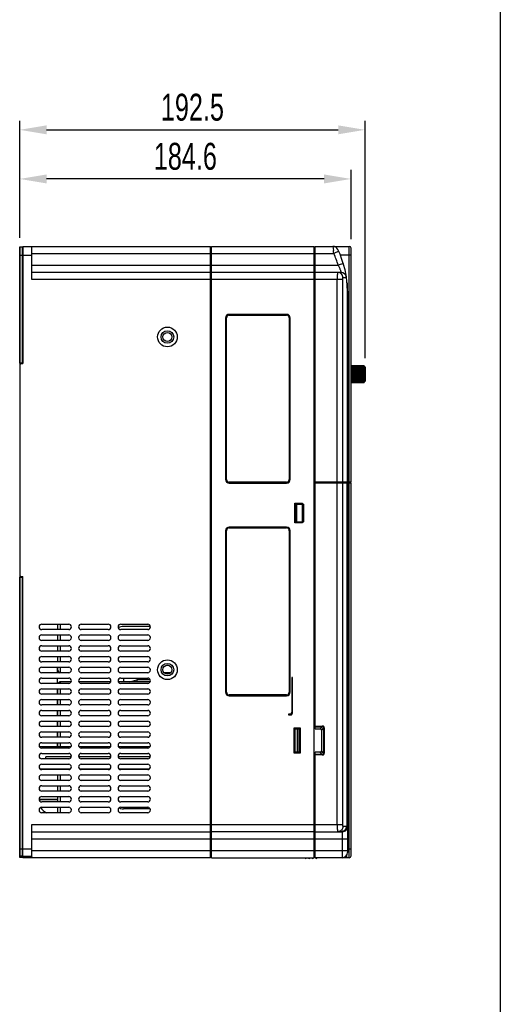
# Model space of a CAD drawing. Header units: millimetres. Extents: x 802 to 9345, y -804 to 1180.
# Tile 131 of 189: x 4737 to 5005, y -255 to 293. Entities that reach past the tile are written whole.
import ezdxf

# ---------------------------------------------------------------- set-up
doc = ezdxf.new("R2010")
doc.units = ezdxf.units.MM
doc.header["$LTSCALE"] = 30.734
doc.header["$PDMODE"] = 3
doc.header["$PDSIZE"] = 0.3
doc.layers.get('0').update_dxf_attribs({"linetype": 'CONTINUOUS'})
doc.layers.get('Defpoints').update_dxf_attribs({"linetype": 'CONTINUOUS'})
doc.layers.add('dimension', color=3, linetype='CONTINUOUS')
doc.styles.get("Standard").update_dxf_attribs({"font": 'txt', "width": 0.7})
doc.dimstyles.get("Standard").update_dxf_attribs({"dimtxt": 10, "dimasz": 10, "dimexe": 10, "dimexo": 3, "dimgap": 3, "dimtad": 1, "dimdec": 1, "dimdsep": 46, "dimtxsty": 'Standard', "dimcen": 10, "dimclrd": 2, "dimclre": 2, "dimclrt": 2, "dimadec": 0, "dimazin": 0, "dimtp": 0.01, "dimtm": 0.01, "dimtfac": 1, "dimtofl": 0, "dimtmove": 0, "dimatfit": 3, "dimfxl": 1, "dimtolj": 1, "dimarcsym": 0})

# ---------------------------------------------------------------- blocks, each defined once
blk = doc.blocks.new('*D4616')
at = {"layer": 'Defpoints', "color": 0, "transparency": 16777216}
for p in [(4736.82, 204.3), (4736.82, 166.55), (4921.42, 165.75)]:
    blk.add_point(p, dxfattribs=at)
at = {"layer": 'dimension', "lineweight": -2, "transparency": 16777216}
for p, q in [((4736.82, 171.55), (4736.82, 209.3)), ((4921.42, 170.75), (4921.42, 209.3)), ((4906.42, 204.3), (4751.82, 204.3))]:
    blk.add_line(p, q, dxfattribs=at)
at = {"layer": 'dimension', "transparency": 16777216}
for points in [[(4751.82, 206.8), (4751.82, 201.8), (4736.82, 204.3)], [(4906.42, 206.8), (4906.42, 201.8), (4921.42, 204.3)]]:
    blk.add_solid(points, dxfattribs=at)
at = {"layer": 'dimension', "transparency": 16777216, "insert": (4829.12, 216.8), "char_height": 15, "attachment_point": 5}
blk.add_mtext('\\A1;184.6', dxfattribs=at)
blk = doc.blocks.new('*D4717')
at = {"layer": 'Defpoints', "color": 0, "transparency": 16777216}
for p in [(4929.27, 231.65), (4736.82, 166.55), (4929.27, 99.53)]:
    blk.add_point(p, dxfattribs=at)
at = {"layer": 'dimension', "lineweight": -2, "transparency": 16777216}
for p, q in [((4736.82, 171.55), (4736.82, 236.65)), ((4929.27, 104.53), (4929.27, 236.65)), ((4751.82, 231.65), (4914.27, 231.65))]:
    blk.add_line(p, q, dxfattribs=at)
at = {"layer": 'dimension', "transparency": 16777216}
for points in [[(4751.82, 234.15), (4751.82, 229.15), (4736.82, 231.65)], [(4914.27, 234.15), (4914.27, 229.15), (4929.27, 231.65)]]:
    blk.add_solid(points, dxfattribs=at)
at = {"layer": 'dimension', "transparency": 16777216, "insert": (4833.04, 244.15), "char_height": 15, "attachment_point": 5}
blk.add_mtext('\\A1;192.5', dxfattribs=at)

msp = doc.modelspace()

# ---------------------------------------------------------------- linework, layer by layer
msp.add_line((5004.56, 608.87), (5004.56, -804))
at = {"linetype": 'Continuous'}
for p, q in [((4736.82, 101.85), (4736.82, 166.55)), ((4736.82, 166.55), (4738.32, 166.55)), ((4737.12, 101.65), (4737.12, 166.55)), ((4737.12, 166.55), (4738.62, 166.55)), ((4738.32, 101.85), (4738.32, 166.55)), ((4738.62, 166.75), (4738.62, 101.45)), ((4738.62, 166.75), (4843.12, 166.75)), ((4743.62, 148.25), (4743.62, 166.75)), ((4843.12, -173.85), (4843.12, 166.75)), ((4843.12, 166.25), (4843.62, 166.25)), ((4843.62, -173.85), (4843.62, 166.75)), ((4843.62, 166.75), (4900.92, 166.75)), ((4900.92, -173.85), (4900.92, 166.75)), ((4900.92, 165.4), (4901.42, 165.4)), ((4901.42, -102.05), (4901.42, 166.75)), ((4901.42, 166.75), (4920.42, 166.75)), ((4911.33, 166.75), (4911.62, 164.35)), ((4920.42, -173.85), (4920.42, 166.75)), ((4921.42, 35.55), (4921.42, 165.75)), ((4736.82, 161.75), (4738.32, 161.75)), ((4737.12, 161.75), (4743.62, 161.75)), ((4743.62, 162.75), (4911.8, 162.75)), ((4914.53, 164.01), (4911.8, 162.75)), ((4921.42, 161.75), (4915.51, 161.75)), ((4743.62, 156.25), (4914.27, 156.25)), ((4917.14, 157.12), (4914.27, 156.25)), ((4843.12, 152.25), (4743.62, 152.25)), ((4916.56, 148.25), (4743.62, 148.25)), ((4843.12, 151.75), (4843.62, 151.75)), ((4900.92, 152.25), (4843.62, 152.25)), ((4900.92, 150.9), (4901.42, 150.9)), ((4915.85, 152.25), (4901.42, 152.25)), ((4913.68, -155.35), (4913.68, 148.25)), ((4916.56, 148.25), (4916.56, 35.55)), ((4918.81, 149.25), (4916.86, 149.25)), ((4919.2, 146.49), (4919.2, 35.55)), ((4919.42, 141.75), (4919.42, 35.55)), ((4851.52, 126.85), (4851.52, 36.85)), ((4851.72, 36.85), (4851.72, 126.85)), ((4851.72, 126.85), (4852.02, 126.85)), ((4852.02, 36.85), (4852.02, 126.85)), ((4853.02, 128.65), (4853.02, 128.58)), ((4853.02, 128.65), (4886.02, 128.65)), ((4885.52, 128.85), (4853.52, 128.85)), ((4853.52, 128.65), (4853.52, 128.35)), ((4853.52, 128.35), (4885.52, 128.35)), ((4885.52, 128.65), (4885.52, 128.35)), ((4886.02, 128.58), (4886.02, 128.65)), ((4887.02, 126.85), (4887.02, 36.85)), ((4887.32, 126.85), (4887.02, 126.85)), ((4887.32, 126.85), (4887.32, 36.85)), ((4887.52, 36.85), (4887.52, 126.85)), ((4736.82, 101.65), (4736.82, 101.85)), ((4736.82, 101.85), (4738.32, 101.85)), ((4736.82, 101.65), (4738.62, 101.65)), ((4737.12, 101.85), (4738.62, 101.85)), ((4737.12, 101.65), (4738.62, 101.65)), ((4737.12, -17.15), (4737.12, 101.45)), ((4737.12, 101.45), (4738.62, 101.45)), ((4738.32, 101.45), (4738.32, 101.85)), ((4928.47, 100.27), (4921.42, 100.33)), ((4921.42, 100.31), (4928.47, 100.25)), ((4928.47, 100.2), (4921.42, 100.26)), ((4921.42, 100.16), (4928.47, 100.1)), ((4928.47, 99.99), (4921.42, 100.05)), ((4921.42, 99.87), (4928.47, 99.82)), ((4928.47, 99.65), (4921.42, 99.71)), ((4921.42, 99.45), (4928.47, 99.4)), ((4928.47, 99.19), (4921.42, 99.24)), ((4928.77, 98.9), (4921.42, 98.95)), ((4921.42, 98.92), (4928.47, 98.88)), ((4928.47, 100.2), (4928.47, 100.25)), ((4928.47, 99.99), (4928.47, 100.1)), ((4928.47, 99.65), (4928.47, 99.82)), ((4928.47, 99.19), (4928.47, 99.4)), ((4928.47, 98.61), (4928.47, 98.88)), ((4928.77, 99.33), (4928.69, 99.33)), ((4928.77, 99.65), (4928.74, 99.65)), ((4928.77, 99.97), (4928.77, 99.98)), ((4928.77, 99.91), (4928.77, 99.97)), ((4928.77, 91.35), (4928.77, 99.9)), ((4928.77, 99.83), (4928.97, 99.83)), ((4928.97, 99.83), (4928.97, 91.33)), ((4929.27, 99.53), (4929.27, 91.63)), ((4928.47, 98.61), (4921.42, 98.66)), ((4928.77, 98.36), (4921.42, 98.41)), ((4921.42, 98.28), (4928.47, 98.25)), ((4928.47, 97.95), (4921.42, 97.98)), ((4928.77, 97.74), (4921.42, 97.78)), ((4921.42, 97.56), (4928.47, 97.54)), ((4928.47, 97.21), (4921.42, 97.23)), ((4928.77, 97.06), (4921.42, 97.09)), ((4921.42, 96.78), (4928.47, 96.77)), ((4928.47, 96.42), (4921.42, 96.44)), ((4928.77, 96.33), (4921.42, 96.35)), ((4921.42, 95.97), (4928.77, 95.97)), ((4928.47, 95.61), (4921.42, 95.61)), ((4928.77, 95.58), (4921.42, 95.58)), ((4928.77, 95.21), (4921.42, 95.2)), ((4921.42, 95.14), (4928.47, 95.15)), ((4928.47, 94.79), (4921.42, 94.79)), ((4928.77, 94.47), (4921.42, 94.45)), ((4921.42, 94.33), (4928.47, 94.35)), ((4928.47, 94), (4921.42, 93.99)), ((4928.77, 93.76), (4921.42, 93.73)), ((4921.42, 93.55), (4928.47, 93.58)), ((4928.47, 93.26), (4921.42, 93.24)), ((4928.47, 97.95), (4928.47, 98.25)), ((4928.47, 97.21), (4928.47, 97.54)), ((4928.47, 96.42), (4928.47, 96.77)), ((4928.47, 95.61), (4928.47, 95.97)), ((4928.47, 94.79), (4928.47, 95.15)), ((4928.47, 94), (4928.47, 94.35)), ((4928.47, 93.26), (4928.47, 93.58)), ((4928.77, 93.1), (4921.42, 93.06)), ((4921.42, 92.84), (4928.47, 92.88)), ((4928.47, 92.59), (4921.42, 92.56)), ((4928.77, 92.53), (4921.42, 92.48)), ((4921.42, 92.21), (4928.47, 92.25)), ((4928.47, 92.01), (4921.42, 91.97)), ((4921.42, 91.68), (4928.47, 91.73)), ((4928.47, 91.54), (4921.42, 91.49)), ((4921.42, 91.27), (4928.47, 91.33)), ((4928.47, 91.19), (4921.42, 91.14)), ((4921.42, 90.99), (4928.47, 91.05)), ((4928.47, 90.98), (4921.42, 90.92)), ((4921.42, 90.85), (4928.47, 90.92)), ((4928.47, 90.9), (4921.42, 90.84)), ((4928.47, 92.59), (4928.47, 92.88)), ((4928.47, 92.01), (4928.47, 92.25)), ((4928.47, 91.54), (4928.47, 91.73)), ((4928.47, 91.19), (4928.47, 91.33)), ((4928.47, 90.98), (4928.47, 91.05)), ((4928.47, 90.9), (4928.47, 90.92)), ((4928.77, 92.04), (4928.61, 92.04)), ((4928.77, 91.66), (4928.72, 91.66)), ((4928.77, 91.4), (4928.76, 91.4)), ((4928.77, 91.22), (4928.77, 91.33)), ((4928.77, 91.33), (4928.97, 91.33)), ((4851.72, 36.85), (4852.02, 36.85)), ((4853.52, 35.05), (4853.52, 35.35)), ((4885.52, 35.35), (4853.52, 35.35)), ((4885.52, 35.05), (4853.52, 35.05)), ((4853.52, 34.85), (4885.52, 34.85)), ((4885.52, 35.05), (4885.52, 35.35)), ((4887.32, 36.85), (4887.02, 36.85)), ((4900.92, 35.05), (4921.42, 35.05)), ((4901.42, 35.55), (4921.42, 35.55)), ((4916.08, 35.05), (4916.08, 35.55)), ((4916.56, 35.05), (4916.56, -155.35)), ((4918.73, 35.05), (4918.73, 35.55)), ((4918.92, 35.05), (4918.92, 35.55)), ((4919.2, -156.47), (4919.2, 35.05)), ((4919.42, 35.05), (4919.42, -170.85)), ((4920.92, 35.05), (4920.92, 35.55)), ((4921.42, -172.85), (4921.42, 35.05)), ((4890.12, 23.7), (4894.42, 23.7)), ((4890.12, 12.7), (4890.12, 23.7)), ((4890.42, 23.2), (4894.92, 23.2)), ((4890.42, 13.2), (4890.42, 23.2)), ((4891.15, 13.2), (4891.15, 23.2)), ((4894.1, 23.2), (4894.1, 13.2)), ((4894.42, 23.7), (4894.42, 23.2)), ((4894.92, 23.2), (4894.92, 13.2)), ((4890.42, 21.67), (4890.12, 21.67)), ((4890.12, 17.05), (4890.42, 17.05)), ((4890.42, 15.85), (4890.12, 15.85)), ((4894.42, 12.7), (4890.12, 12.7)), ((4890.42, 13.2), (4894.92, 13.2)), ((4894.42, 13.2), (4894.42, 12.7)), ((4851.52, 8.35), (4851.52, -81.65)), ((4851.72, 8.35), (4852.02, 8.35)), ((4851.72, -81.65), (4851.72, 8.35)), ((4852.02, -81.65), (4852.02, 8.35)), ((4853.02, 10.15), (4886.02, 10.15)), ((4853.02, 10.15), (4853.02, 10.08)), ((4885.52, 10.35), (4853.52, 10.35)), ((4853.52, 10.15), (4853.52, 9.85)), ((4853.52, 9.85), (4885.52, 9.85)), ((4885.52, 10.15), (4885.52, 9.85)), ((4886.02, 10.08), (4886.02, 10.15)), ((4887.32, 8.35), (4887.02, 8.35)), ((4887.02, 8.35), (4887.02, -81.65)), ((4887.32, 8.35), (4887.32, -81.65)), ((4887.52, -81.65), (4887.52, 8.35)), ((4736.82, -17.35), (4736.82, -17.55)), ((4736.82, -17.35), (4738.62, -17.35)), ((4736.82, -173.02), (4736.82, -17.55)), ((4736.82, -17.55), (4738.32, -17.55)), ((4737.12, -17.15), (4738.62, -17.15)), ((4737.12, -173.02), (4737.12, -17.35)), ((4737.12, -17.35), (4738.62, -17.35)), ((4737.12, -17.55), (4738.62, -17.55)), ((4738.32, -17.15), (4738.32, -17.55)), ((4738.32, -173.02), (4738.32, -17.55)), ((4738.62, -173.22), (4738.62, -17.15)), ((4749.12, -43.75), (4764.12, -43.75)), ((4758.12, -46.75), (4758.12, -43.75)), ((4759.62, -46.75), (4759.62, -43.75)), ((4771.12, -43.75), (4786.12, -43.75)), ((4793.12, -43.75), (4808.12, -43.75)), ((4764.12, -46.75), (4749.12, -46.75)), ((4786.12, -46.75), (4771.12, -46.75)), ((4808.12, -46.75), (4793.12, -46.75)), ((4809.56, -44.96), (4794.62, -44.96)), ((4749.12, -49.75), (4764.12, -49.75)), ((4764.12, -52.75), (4749.12, -52.75)), ((4758.12, -52.75), (4758.12, -49.75)), ((4759.62, -52.75), (4759.62, -49.75)), ((4771.12, -49.75), (4786.12, -49.75)), ((4786.12, -52.75), (4771.12, -52.75)), ((4793.12, -49.75), (4808.12, -49.75)), ((4808.12, -52.75), (4793.12, -52.75)), ((4749.12, -55.75), (4764.12, -55.75)), ((4764.12, -58.75), (4749.12, -58.75)), ((4758.12, -58.75), (4758.12, -55.75)), ((4759.62, -58.75), (4759.62, -55.75)), ((4771.12, -55.75), (4786.12, -55.75)), ((4786.12, -58.75), (4771.12, -58.75)), ((4793.12, -55.75), (4808.12, -55.75)), ((4808.12, -58.75), (4793.12, -58.75)), ((4749.12, -61.75), (4764.12, -61.75)), ((4764.12, -64.75), (4749.12, -64.75)), ((4758.12, -64.75), (4758.12, -61.75)), ((4759.62, -64.75), (4759.62, -61.75)), ((4771.12, -61.75), (4786.12, -61.75)), ((4786.12, -64.75), (4771.12, -64.75)), ((4793.12, -61.75), (4808.12, -61.75)), ((4808.12, -64.75), (4793.12, -64.75)), ((4749.12, -67.75), (4764.12, -67.75)), ((4764.12, -70.75), (4749.12, -70.75)), ((4757.82, -70.75), (4757.82, -67.75)), ((4758.12, -69.29), (4758.12, -67.75)), ((4759.62, -70.75), (4759.62, -67.75)), ((4771.12, -67.75), (4786.12, -67.75)), ((4786.12, -70.75), (4771.12, -70.75)), ((4793.12, -67.75), (4808.12, -67.75)), ((4808.12, -70.75), (4793.12, -70.75)), ((4820.91, -70.79), (4817.32, -70.79)), ((4817.59, -71.05), (4820.65, -71.05)), ((4819.68, -66.7), (4818.55, -66.7)), ((4749.12, -73.75), (4764.12, -73.75)), ((4764.12, -76.75), (4749.12, -76.75)), ((4757.82, -76.75), (4757.82, -73.75)), ((4759.62, -76.75), (4759.62, -75.79)), ((4765.51, -75.79), (4759.62, -75.79)), ((4787.51, -75.79), (4769.72, -75.79)), ((4771.12, -73.75), (4786.12, -73.75)), ((4786.12, -76.75), (4771.12, -76.75)), ((4809.51, -75.79), (4791.72, -75.79)), ((4793.12, -73.75), (4808.12, -73.75)), ((4808.12, -76.75), (4793.12, -76.75)), ((4794.62, -73.75), (4794.62, -75.79)), ((4798.12, -75.79), (4802.12, -74.79)), ((4809.52, -74.79), (4802.12, -74.79)), ((4802.12, -74.79), (4802.12, -75.79)), ((4888.72, -73.39), (4888.35, -73.39)), ((4888.35, -73.39), (4888.35, -92.81)), ((4888.72, -93.31), (4888.72, -73.39)), ((4749.12, -79.75), (4764.12, -79.75)), ((4757.82, -82.75), (4757.82, -79.75)), ((4758.12, -82.75), (4758.12, -79.75)), ((4759.62, -82.75), (4759.62, -79.75)), ((4771.12, -79.75), (4786.12, -79.75)), ((4793.12, -79.75), (4808.12, -79.75)), ((4851.72, -81.65), (4852.02, -81.65)), ((4887.32, -81.65), (4887.02, -81.65)), ((4764.12, -82.75), (4749.12, -82.75)), ((4749.12, -85.75), (4764.12, -85.75)), ((4757.82, -88.75), (4757.82, -85.75)), ((4758.12, -88.75), (4758.12, -85.75)), ((4759.62, -88.75), (4759.62, -85.75)), ((4786.12, -82.75), (4771.12, -82.75)), ((4771.12, -85.75), (4786.12, -85.75)), ((4808.12, -82.75), (4793.12, -82.75)), ((4793.12, -85.75), (4808.12, -85.75)), ((4885.52, -83.15), (4853.52, -83.15)), ((4853.52, -83.45), (4853.52, -83.15)), ((4885.52, -83.45), (4853.52, -83.45)), ((4853.52, -83.65), (4885.52, -83.65)), ((4885.52, -83.45), (4885.52, -83.15)), ((4764.12, -88.75), (4749.12, -88.75)), ((4749.12, -91.75), (4764.12, -91.75)), ((4757.82, -94.75), (4757.82, -91.75)), ((4758.12, -94.75), (4758.12, -91.75)), ((4759.62, -94.75), (4759.62, -91.75)), ((4786.12, -88.75), (4771.12, -88.75)), ((4771.12, -91.75), (4786.12, -91.75)), ((4808.12, -88.75), (4793.12, -88.75)), ((4793.12, -91.75), (4808.12, -91.75)), ((4764.12, -94.75), (4749.12, -94.75)), ((4749.12, -97.75), (4764.12, -97.75)), ((4757.82, -100.75), (4757.82, -97.75)), ((4758.12, -100.75), (4758.12, -97.75)), ((4759.62, -100.75), (4759.62, -97.75)), ((4786.12, -94.75), (4771.12, -94.75)), ((4771.12, -97.75), (4786.12, -97.75)), ((4808.12, -94.75), (4793.12, -94.75)), ((4793.12, -97.75), (4808.12, -97.75)), ((4887.35, -93.81), (4886.6, -93.81)), ((4886.6, -93.81), (4886.6, -94.31)), ((4886.6, -94.31), (4888.22, -94.31)), ((4764.12, -100.75), (4749.12, -100.75)), ((4749.12, -103.75), (4764.12, -103.75)), ((4757.82, -106.75), (4757.82, -103.75)), ((4758.12, -106.75), (4758.12, -103.75)), ((4759.62, -106.75), (4759.62, -103.75)), ((4786.12, -100.75), (4771.12, -100.75)), ((4771.12, -103.75), (4786.12, -103.75)), ((4808.12, -100.75), (4793.12, -100.75)), ((4793.12, -103.75), (4808.12, -103.75)), ((4889.72, -101.55), (4893.12, -101.55)), ((4889.72, -115.55), (4889.72, -101.55)), ((4889.92, -102.05), (4893.12, -102.05)), ((4889.92, -115.05), (4889.92, -102.05)), ((4890.24, -115.05), (4890.24, -102.05)), ((4891.34, -102.05), (4891.34, -115.05)), ((4892.34, -102.05), (4892.34, -115.05)), ((4892.92, -102.05), (4892.92, -115.05)), ((4893.12, -101.55), (4893.12, -115.55)), ((4901.42, -100.49), (4905.41, -100.49)), ((4901.42, -100.84), (4905.41, -100.84)), ((4901.42, -102.05), (4904.21, -102.05)), ((4905.41, -100.84), (4904.21, -102.05)), ((4906.12, -101.55), (4904.92, -102.75)), ((4904.92, -102.75), (4904.92, -114.34)), ((4905.41, -100.84), (4905.41, -100.49)), ((4906.47, -101.55), (4906.12, -101.55)), ((4906.12, -101.55), (4906.12, -115.54)), ((4906.47, -101.55), (4906.47, -115.54)), ((4764.12, -106.75), (4749.12, -106.75)), ((4786.12, -106.75), (4771.12, -106.75)), ((4808.12, -106.75), (4793.12, -106.75)), ((4765.38, -112), (4747.85, -112)), ((4749.12, -109.75), (4764.12, -109.75)), ((4764.12, -112.75), (4749.12, -112.75)), ((4757.82, -112), (4757.82, -109.75)), ((4758.12, -112), (4758.12, -109.75)), ((4759.62, -112), (4759.62, -109.75)), ((4787.38, -112), (4769.85, -112)), ((4771.12, -109.75), (4786.12, -109.75)), ((4786.12, -112.75), (4771.12, -112.75)), ((4809.38, -112), (4791.85, -112)), ((4793.12, -109.75), (4808.12, -109.75)), ((4808.12, -112.75), (4793.12, -112.75)), ((4893.12, -115.05), (4889.92, -115.05)), ((4904.21, -115.05), (4901.42, -115.05)), ((4901.42, -173.85), (4901.42, -115.05)), ((4905.41, -116.25), (4904.21, -115.05)), ((4906.12, -115.54), (4904.92, -114.34)), ((4749.12, -115.75), (4764.12, -115.75)), ((4764.12, -118.75), (4749.12, -118.75)), ((4765.56, -117.65), (4751.32, -117.65)), ((4751.32, -118.75), (4751.32, -117.65)), ((4787.56, -117.65), (4769.67, -117.65)), ((4771.12, -115.75), (4786.12, -115.75)), ((4786.12, -118.75), (4771.12, -118.75)), ((4809.56, -117.65), (4791.67, -117.65)), ((4793.12, -115.75), (4808.12, -115.75)), ((4808.12, -118.75), (4793.12, -118.75)), ((4893.12, -115.55), (4889.72, -115.55)), ((4905.41, -116.25), (4901.42, -116.25)), ((4905.41, -116.6), (4901.42, -116.6)), ((4905.41, -116.6), (4905.41, -116.25)), ((4906.12, -115.54), (4906.47, -115.54)), ((4764.89, -124.5), (4748.34, -124.5)), ((4749.12, -121.75), (4764.12, -121.75)), ((4764.12, -124.75), (4749.12, -124.75)), ((4758.12, -124.75), (4758.12, -124.5)), ((4759.62, -124.75), (4759.62, -124.5)), ((4786.89, -124.5), (4770.34, -124.5)), ((4771.12, -121.75), (4786.12, -121.75)), ((4786.12, -124.75), (4771.12, -124.75)), ((4808.89, -124.5), (4792.34, -124.5)), ((4793.12, -121.75), (4808.12, -121.75)), ((4808.12, -124.75), (4793.12, -124.75)), ((4749.12, -127.75), (4764.12, -127.75)), ((4764.12, -130.75), (4749.12, -130.75)), ((4758.12, -130.75), (4758.12, -127.75)), ((4759.62, -130.75), (4759.62, -127.75)), ((4771.12, -127.75), (4786.12, -127.75)), ((4786.12, -130.75), (4771.12, -130.75)), ((4793.12, -127.75), (4808.12, -127.75)), ((4808.12, -130.75), (4793.12, -130.75)), ((4749.12, -133.75), (4764.12, -133.75)), ((4764.12, -136.75), (4749.12, -136.75)), ((4758.12, -136.75), (4758.12, -133.75)), ((4759.62, -136.75), (4759.62, -133.75)), ((4771.12, -133.75), (4786.12, -133.75)), ((4786.12, -136.75), (4771.12, -136.75)), ((4793.12, -133.75), (4808.12, -133.75)), ((4808.12, -136.75), (4793.12, -136.75)), ((4747.64, -141.35), (4758.12, -141.35)), ((4758.12, -141.45), (4747.66, -141.45)), ((4749.12, -139.75), (4764.12, -139.75)), ((4758.12, -142.75), (4758.12, -139.75)), ((4759.62, -142.75), (4759.62, -139.75)), ((4771.12, -139.75), (4786.12, -139.75)), ((4793.12, -139.75), (4808.12, -139.75)), ((4764.12, -142.75), (4749.12, -142.75)), ((4749.12, -145.75), (4764.12, -145.75)), ((4758.12, -148.75), (4758.12, -145.75)), ((4759.62, -148.75), (4759.62, -145.75)), ((4786.12, -142.75), (4771.12, -142.75)), ((4771.12, -145.75), (4786.12, -145.75)), ((4808.12, -142.75), (4793.12, -142.75)), ((4793.12, -145.75), (4808.12, -145.75)), ((4809.46, -146.61), (4794.62, -146.61)), ((4764.12, -148.75), (4749.12, -148.75)), ((4786.12, -148.75), (4771.12, -148.75)), ((4808.12, -148.75), (4793.12, -148.75)), ((4743.62, -155.35), (4916.56, -155.35)), ((4743.62, -173.22), (4743.62, -155.35)), ((4843.12, -158.85), (4843.62, -158.85)), ((4900.92, -158), (4901.42, -158)), ((4916.86, -156.35), (4918.81, -156.35)), ((4743.62, -159.35), (4843.12, -159.35)), ((4743.62, -163.35), (4919.42, -163.35)), ((4900.92, -159.35), (4843.62, -159.35)), ((4901.42, -159.35), (4915.94, -159.35)), ((4916.42, -159.49), (4916.42, -173.85)), ((4736.82, -168.85), (4738.32, -168.85)), ((4737.12, -168.85), (4743.62, -168.85)), ((4743.62, -169.85), (4919.42, -169.85)), ((4919.42, -168.85), (4921.42, -168.85)), ((4736.82, -172.78), (4738.32, -172.78)), ((4738.32, -173.02), (4736.82, -173.02)), ((4736.82, -173.65), (4736.82, -173.02)), ((4738.32, -173.65), (4736.82, -173.65)), ((4737.12, -172.78), (4738.62, -172.78)), ((4738.62, -173.02), (4737.12, -173.02)), ((4737.12, -173.65), (4737.12, -173.02)), ((4738.62, -173.65), (4737.12, -173.65)), ((4738.32, -173.65), (4738.32, -173.02)), ((4738.62, -172.95), (4743.62, -172.95)), ((4738.62, -173.22), (4743.62, -173.22)), ((4738.62, -173.85), (4738.62, -173.22)), ((4843.12, -173.85), (4738.62, -173.85)), ((4743.62, -173.27), (4743.62, -173.85)), ((4843.12, -173.35), (4843.62, -173.35)), ((4843.62, -173.85), (4900.92, -173.85)), ((4900.92, -172.5), (4901.42, -172.5)), ((4901.42, -173.7), (4900.92, -173.7)), ((4920.42, -173.85), (4901.42, -173.85)), ((4918.92, -172.51), (4918.91, -172.51)), ((4918.92, -172.5), (4918.92, -173.85))]:
    msp.add_line(p, q, dxfattribs=at)
for centre, radius in [((4819.12, 116.25), 5.5), ((4819.12, 116.25), 3.5), ((4819.12, 116.25), 2.5), ((4819.12, -69.1), 5.5), ((4819.12, -69.1), 3.5), ((4819.12, -69.1), 2.5)]:
    msp.add_circle(centre, radius, dxfattribs=at)
for centre, radius, start, end in [((4911.33, 163.75), 3, 26.0339, 90), ((4866.29, 141.75), 53.12, 0, 26.0339), ((4920.42, 165.75), 1, 0, 90), ((4303.48, 92.58), 612.35, 6.58026, 6.73067), ((4866.29, 141.75), 50.13, 16.8147, 24.7685), ((4915.85, 149.25), 3, 8.6052, 90), ((4915.68, 149.25), 3.13, 0.0032, 8.1344), ((4918.81, 149.89), 0.636, 270.0135, 276.5245), ((4853.52, 126.85), 2, 90, 180), ((4853.52, 126.85), 1.8, 90, 180), ((4853.52, 126.85), 1.5, 90, 180), ((4885.52, 126.85), 2, 0, 90), ((4885.52, 126.85), 1.8, 0, 90), ((4885.52, 126.85), 1.5, 0, 90), ((4738.32, 101.65), 1.5, 180, 215.3787), ((4738.62, 101.65), 1.5, 180, 187.7497), ((4928.47, 99.97), 0.298, 89.0957, 89.5002), ((4928.47, 99.9), 0.299, 9.5741, 11.2757), ((4928.47, 99.9), 0.301, 0.0132, 9.5712), ((4928.5, 99.82), 0.267, 0.0084, 6.3047), ((4928.97, 99.53), 0.3, 0, 90), ((4928.52, 91.46), 0.25, 347.6415, 359.9674), ((4928.52, 91.46), 0.251, 346.1883, 347.6376), ((4928.47, 91.35), 0.294, 348.6256, 359.9826), ((4928.46, 91.22), 0.302, 356.822, 359.9978), ((4928.97, 91.63), 0.3, 270, 0), ((4853.52, 36.85), 2, 180, 270), ((4853.52, 36.85), 1.8, 180, 270), ((4853.52, 36.85), 1.5, 180, 270), ((4885.52, 36.85), 2, 270, 0), ((4885.52, 36.85), 1.8, 270, 0), ((4885.52, 36.85), 1.5, 270, 0), ((4853.52, 8.35), 2, 90, 180), ((4853.52, 8.35), 1.8, 90, 180), ((4853.52, 8.35), 1.5, 90, 180), ((4885.52, 8.35), 2, 0, 90), ((4885.52, 8.35), 1.8, 0, 90), ((4885.52, 8.35), 1.5, 0, 90), ((4738.32, -17.35), 1.5, 144.6213, 180), ((4738.62, -17.35), 1.5, 171.9495, 180), ((4749.12, -45.25), 1.5, 90, 270), ((4764.12, -45.25), 1.5, 270, 90), ((4771.12, -45.25), 1.5, 90, 270), ((4786.12, -45.25), 1.5, 270, 90), ((4793.12, -45.25), 1.5, 90, 270), ((4808.12, -45.25), 1.5, 270, 90), ((4749.12, -51.25), 1.5, 90, 270), ((4764.12, -51.25), 1.5, 270, 90), ((4771.12, -51.25), 1.5, 90, 270), ((4786.12, -51.25), 1.5, 270, 90), ((4793.12, -51.25), 1.5, 90, 270), ((4808.12, -51.25), 1.5, 270, 90), ((4749.12, -57.25), 1.5, 90, 270), ((4764.12, -57.25), 1.5, 270, 90), ((4771.12, -57.25), 1.5, 90, 270), ((4786.12, -57.25), 1.5, 270, 90), ((4793.12, -57.25), 1.5, 90, 270), ((4808.12, -57.25), 1.5, 270, 90), ((4749.12, -63.25), 1.5, 90, 270), ((4764.12, -63.25), 1.5, 270, 90), ((4771.12, -63.25), 1.5, 90, 270), ((4786.12, -63.25), 1.5, 270, 90), ((4793.12, -63.25), 1.5, 90, 270), ((4808.12, -63.25), 1.5, 270, 90), ((4749.12, -69.25), 1.5, 90, 270), ((4759.62, -69.29), 1.5, 180, 256.8127), ((4764.12, -69.25), 1.5, 270, 90), ((4771.12, -69.25), 1.5, 90, 270), ((4786.12, -69.25), 1.5, 270, 90), ((4793.12, -69.25), 1.5, 90, 270), ((4808.12, -69.25), 1.5, 270, 90), ((4749.12, -75.25), 1.5, 90, 270), ((4759.62, -77.29), 1.5, 90, 158.8701), ((4764.12, -75.25), 1.5, 270, 90), ((4771.12, -75.25), 1.5, 90, 270), ((4786.12, -75.25), 1.5, 270, 90), ((4793.12, -75.25), 1.5, 90, 270), ((4808.12, -75.25), 1.5, 270, 90), ((4749.12, -81.25), 1.5, 90, 270), ((4764.12, -81.25), 1.5, 270, 90), ((4771.12, -81.25), 1.5, 90, 270), ((4786.12, -81.25), 1.5, 270, 90), ((4793.12, -81.25), 1.5, 90, 270), ((4808.12, -81.25), 1.5, 270, 90), ((4853.52, -81.65), 2, 180, 270), ((4853.52, -81.65), 1.8, 180, 270), ((4853.52, -81.65), 1.5, 180, 270), ((4885.52, -81.65), 2, 270, 0), ((4885.52, -81.65), 1.8, 270, 0), ((4885.52, -81.65), 1.5, 270, 0), ((4749.12, -87.25), 1.5, 90, 270), ((4764.12, -87.25), 1.5, 270, 90), ((4771.12, -87.25), 1.5, 90, 270), ((4786.12, -87.25), 1.5, 270, 90), ((4793.12, -87.25), 1.5, 90, 270), ((4808.12, -87.25), 1.5, 270, 90), ((4749.12, -93.25), 1.5, 90, 270), ((4764.12, -93.25), 1.5, 270, 90), ((4771.12, -93.25), 1.5, 90, 270), ((4786.12, -93.25), 1.5, 270, 90), ((4793.12, -93.25), 1.5, 90, 270), ((4808.12, -93.25), 1.5, 270, 90), ((4887.35, -92.81), 1, 270, 0), ((4749.12, -99.25), 1.5, 90, 270), ((4764.12, -99.25), 1.5, 270, 90), ((4771.12, -99.25), 1.5, 90, 270), ((4786.12, -99.25), 1.5, 270, 90), ((4793.12, -99.25), 1.5, 90, 270), ((4808.12, -99.25), 1.5, 270, 90), ((4887.72, -93.31), 1, 270, 0), ((4749.12, -105.25), 1.5, 90, 270), ((4764.12, -105.25), 1.5, 270, 90), ((4771.12, -105.25), 1.5, 90, 270), ((4786.12, -105.25), 1.5, 270, 90), ((4793.12, -105.25), 1.5, 90, 270), ((4808.12, -105.25), 1.5, 270, 90), ((4749.12, -111.25), 1.5, 90, 270), ((4764.12, -111.25), 1.5, 270, 90), ((4771.12, -111.25), 1.5, 90, 270), ((4786.12, -111.25), 1.5, 270, 90), ((4793.12, -111.25), 1.5, 90, 270), ((4808.12, -111.25), 1.5, 270, 90), ((4749.12, -117.25), 1.5, 90, 270), ((4764.12, -117.25), 1.5, 270, 90), ((4771.12, -117.25), 1.5, 90, 270), ((4786.12, -117.25), 1.5, 270, 90), ((4793.12, -117.25), 1.5, 90, 270), ((4808.12, -117.25), 1.5, 270, 90), ((4749.12, -123.25), 1.5, 90, 270), ((4764.12, -123.25), 1.5, 270, 90), ((4771.12, -123.25), 1.5, 90, 270), ((4786.12, -123.25), 1.5, 270, 90), ((4793.12, -123.25), 1.5, 90, 270), ((4808.12, -123.25), 1.5, 270, 90), ((4749.12, -129.25), 1.5, 90, 270), ((4764.12, -129.25), 1.5, 270, 90), ((4771.12, -129.25), 1.5, 90, 270), ((4786.12, -129.25), 1.5, 270, 90), ((4793.12, -129.25), 1.5, 90, 270), ((4808.12, -129.25), 1.5, 270, 90), ((4749.12, -135.25), 1.5, 90, 270), ((4764.12, -135.25), 1.5, 270, 90), ((4771.12, -135.25), 1.5, 90, 270), ((4786.12, -135.25), 1.5, 270, 90), ((4793.12, -135.25), 1.5, 90, 270), ((4808.12, -135.25), 1.5, 270, 90), ((4749.12, -141.25), 1.5, 90, 270), ((4764.12, -141.25), 1.5, 270, 90), ((4771.12, -141.25), 1.5, 90, 270), ((4786.12, -141.25), 1.5, 270, 90), ((4793.12, -141.25), 1.5, 90, 270), ((4808.12, -141.25), 1.5, 270, 90), ((4749.12, -147.25), 1.5, 90, 270), ((4755.12, -141.45), 8, 213.8787, 245.884), ((4764.12, -147.25), 1.5, 270, 90), ((4771.12, -147.25), 1.5, 90, 270), ((4786.12, -147.25), 1.5, 270, 90), ((4793.12, -147.25), 1.5, 90, 270), ((4794.59, -141.05), 5.56, 245.0372, 252.1327), ((4794.59, -141.02), 5.59, 252.1294, 255.5275), ((4794.62, -140.91), 5.7, 255.5671, 269.9821), ((4808.12, -147.25), 1.5, 270, 90), ((4896.07, -173.7), 0.5, 197.4935, 342.5065), ((4898.07, -173.7), 0.5, 197.4935, 342.5065), ((4900.07, -173.7), 0.5, 197.4935, 342.5065), ((4902.07, -173.7), 0.5, 197.4935, 342.5065), ((4916.42, -170.85), 3, 270, 0), ((4920.42, -172.85), 1, 270, 0)]:
    msp.add_arc(centre, radius, start, end, dxfattribs=at)
for centre, major_axis in [((4903.5, -103.46), (1.22, 1.22)), ((4903.5, -113.63), (1.22, -1.22))]:
    msp.add_ellipse(centre, major_axis=major_axis, ratio=0.57735, start_param=-0.523599, end_param=0.523599, dxfattribs=at)
for points, knots in [([(4914.27, 156.25), (4914.4, 156.01), (4914.64, 155.54), (4914.96, 154.82), (4915.24, 154.15), (4915.43, 153.62), (4915.56, 153.24), (4915.64, 152.99), (4915.71, 152.78), (4915.76, 152.6), (4915.79, 152.47), (4915.82, 152.39), (4915.83, 152.34), (4915.84, 152.3), (4915.85, 152.28), (4915.85, 152.26), (4915.85, 152.26), (4915.85, 152.25)], [0, 0, 0, 0, 0.189123, 0.372808, 0.544712, 0.697829, 0.765146, 0.82521, 0.877295, 0.920776, 0.955134, 0.968761, 0.979964, 0.988711, 0.994977, 0.998743, 1, 1, 1, 1]), ([(4913.99, 152.25), (4913.97, 152.25), (4913.96, 152.24), (4913.94, 152.21), (4913.92, 152.16), (4913.89, 152.07), (4913.85, 151.87), (4913.81, 151.54), (4913.77, 151.05), (4913.73, 150.45), (4913.7, 149.77), (4913.69, 149.03), (4913.68, 148.51), (4913.68, 148.25)], [0, 0, 0, 0, 0.008699, 0.015651, 0.024687, 0.049288, 0.082677, 0.174955, 0.298535, 0.448897, 0.620386, 0.806467, 1, 1, 1, 1]), ([(4916.86, 149.25), (4916.86, 149.64), (4916.71, 150.43), (4916.18, 151.26), (4915.59, 151.76), (4915.09, 152.04), (4914.55, 152.22), (4914.17, 152.25), (4913.99, 152.25)], [0, 0, 0, 0, 0.254326, 0.505779, 0.630553, 0.754345, 0.877378, 1, 1, 1, 1]), ([(4916.86, 149.25), (4916.84, 149.25), (4916.79, 149.24), (4916.74, 149.18), (4916.69, 149.08), (4916.64, 148.96), (4916.61, 148.81), (4916.57, 148.57), (4916.56, 148.38), (4916.56, 148.25)], [0, 0, 0, 0, 0.055086, 0.126329, 0.22091, 0.340087, 0.482109, 0.643223, 1, 1, 1, 1]), ([(4918.78, 149.7), (4918.73, 150.03), (4918.53, 150.68), (4918.13, 151.22), (4917.89, 151.45)], [0, 0, 0, 0, 0.502879, 1, 1, 1, 1]), ([(4928.77, 99.98), (4928.76, 100.02), (4928.74, 100.09), (4928.68, 100.19), (4928.58, 100.25), (4928.51, 100.26), (4928.47, 100.27)], [0, 0, 0, 0, 0.249605, 0.499431, 0.749591, 1, 1, 1, 1]), ([(4928.47, 100.25), (4928.51, 100.25), (4928.59, 100.23), (4928.68, 100.16), (4928.75, 100.07), (4928.77, 99.99), (4928.77, 99.95)], [0, 0, 0, 0, 0.251755, 0.502471, 0.751741, 1, 1, 1, 1]), ([(4928.76, 99.96), (4928.75, 99.99), (4928.73, 100.06), (4928.66, 100.13), (4928.57, 100.19), (4928.5, 100.2), (4928.47, 100.2)], [0, 0, 0, 0, 0.249594, 0.499458, 0.749622, 1, 1, 1, 1]), ([(4928.47, 100.1), (4928.5, 100.1), (4928.58, 100.09), (4928.67, 100.03), (4928.74, 99.95), (4928.76, 99.88), (4928.76, 99.85)], [0, 0, 0, 0, 0.256635, 0.509569, 0.757019, 1, 1, 1, 1]), ([(4928.74, 99.81), (4928.72, 99.86), (4928.64, 99.96), (4928.53, 99.99), (4928.47, 99.99)], [0, 0, 0, 0, 0.495595, 1, 1, 1, 1]), ([(4928.47, 99.82), (4928.53, 99.82), (4928.62, 99.79), (4928.71, 99.72), (4928.74, 99.67), (4928.75, 99.64)], [0, 0, 0, 0, 0.515541, 0.762946, 1, 1, 1, 1]), ([(4928.77, 99.38), (4928.77, 99.41), (4928.75, 99.49), (4928.68, 99.58), (4928.58, 99.64), (4928.51, 99.65), (4928.47, 99.65)], [0, 0, 0, 0, 0.238645, 0.484031, 0.738752, 1, 1, 1, 1]), ([(4928.47, 99.4), (4928.51, 99.4), (4928.58, 99.39), (4928.68, 99.34), (4928.75, 99.27), (4928.77, 99.2), (4928.77, 99.17)], [0, 0, 0, 0, 0.279745, 0.542862, 0.781003, 1, 1, 1, 1]), ([(4928.77, 98.94), (4928.77, 98.97), (4928.75, 99.04), (4928.68, 99.12), (4928.58, 99.17), (4928.51, 99.19), (4928.47, 99.19)], [0, 0, 0, 0, 0.226835, 0.467754, 0.727494, 1, 1, 1, 1]), ([(4928.47, 98.88), (4928.51, 98.88), (4928.58, 98.87), (4928.68, 98.83), (4928.74, 98.77), (4928.76, 98.72), (4928.77, 98.7), (4928.77, 98.68)], [0, 0, 0, 0, 0.297006, 0.568396, 0.799608, 0.902247, 1, 1, 1, 1]), ([(4928.75, 99.64), (4928.75, 99.64), (4928.76, 99.61), (4928.77, 99.58), (4928.77, 99.56)], [0, 0, 0, 0, 0.252622, 1, 1, 1, 1]), ([(4928.77, 98.4), (4928.77, 98.43), (4928.75, 98.49), (4928.68, 98.56), (4928.58, 98.6), (4928.51, 98.61), (4928.47, 98.61)], [0, 0, 0, 0, 0.209691, 0.444737, 0.711897, 1, 1, 1, 1]), ([(4928.47, 98.25), (4928.51, 98.25), (4928.58, 98.24), (4928.66, 98.21), (4928.72, 98.18), (4928.74, 98.16), (4928.76, 98.13), (4928.77, 98.11), (4928.77, 98.1)], [0, 0, 0, 0, 0.31877, 0.601663, 0.722009, 0.826642, 0.917507, 1, 1, 1, 1]), ([(4928.77, 97.77), (4928.77, 97.78), (4928.76, 97.81), (4928.74, 97.84), (4928.72, 97.87), (4928.66, 97.91), (4928.58, 97.94), (4928.51, 97.95), (4928.47, 97.95)], [0, 0, 0, 0, 0.090633, 0.18767, 0.295579, 0.416291, 0.692837, 1, 1, 1, 1]), ([(4928.47, 97.54), (4928.51, 97.54), (4928.56, 97.54), (4928.63, 97.52), (4928.68, 97.51), (4928.71, 97.5), (4928.74, 97.48), (4928.76, 97.46), (4928.77, 97.44), (4928.77, 97.44)], [0, 0, 0, 0, 0.344261, 0.501651, 0.642415, 0.762808, 0.86085, 0.937628, 1, 1, 1, 1]), ([(4928.77, 97.08), (4928.77, 97.12), (4928.7, 97.16), (4928.63, 97.19), (4928.56, 97.2), (4928.51, 97.21), (4928.47, 97.21)], [0, 0, 0, 0, 0.366845, 0.507295, 0.662668, 1, 1, 1, 1]), ([(4928.47, 96.77), (4928.51, 96.77), (4928.56, 96.77), (4928.63, 96.76), (4928.68, 96.76), (4928.71, 96.75), (4928.74, 96.74), (4928.76, 96.73), (4928.77, 96.72), (4928.77, 96.72)], [0, 0, 0, 0, 0.369767, 0.537009, 0.684202, 0.806264, 0.899481, 0.962424, 1, 1, 1, 1]), ([(4928.77, 96.34), (4928.77, 96.35), (4928.75, 96.37), (4928.71, 96.39), (4928.68, 96.4), (4928.63, 96.41), (4928.56, 96.42), (4928.51, 96.42), (4928.47, 96.42)], [0, 0, 0, 0, 0.11672, 0.212322, 0.333787, 0.478255, 0.641259, 1, 1, 1, 1]), ([(4928.77, 95.58), (4928.77, 95.58), (4928.76, 95.59), (4928.74, 95.59), (4928.71, 95.6), (4928.68, 95.6), (4928.63, 95.6), (4928.56, 95.61), (4928.51, 95.61), (4928.47, 95.61)], [0, 0, 0, 0, 0.025337, 0.083605, 0.1758, 0.299107, 0.44914, 0.62036, 1, 1, 1, 1]), ([(4928.47, 95.15), (4928.51, 95.15), (4928.56, 95.15), (4928.63, 95.16), (4928.68, 95.16), (4928.71, 95.17), (4928.74, 95.18), (4928.76, 95.19), (4928.77, 95.2), (4928.77, 95.2)], [0, 0, 0, 0, 0.369767, 0.537009, 0.684202, 0.806264, 0.899481, 0.962424, 1, 1, 1, 1]), ([(4928.77, 94.82), (4928.77, 94.82), (4928.76, 94.81), (4928.74, 94.81), (4928.71, 94.81), (4928.68, 94.8), (4928.63, 94.8), (4928.56, 94.8), (4928.51, 94.79), (4928.47, 94.79)], [0, 0, 0, 0, 0.025337, 0.083605, 0.1758, 0.299107, 0.44914, 0.62036, 1, 1, 1, 1]), ([(4928.47, 94.35), (4928.51, 94.35), (4928.56, 94.35), (4928.63, 94.36), (4928.68, 94.38), (4928.71, 94.39), (4928.74, 94.41), (4928.76, 94.43), (4928.77, 94.44), (4928.77, 94.45)], [0, 0, 0, 0, 0.344261, 0.501651, 0.642415, 0.762808, 0.86085, 0.937628, 1, 1, 1, 1]), ([(4928.77, 94.08), (4928.77, 94.07), (4928.75, 94.05), (4928.71, 94.04), (4928.68, 94.03), (4928.63, 94.02), (4928.56, 94.01), (4928.51, 94), (4928.47, 94)], [0, 0, 0, 0, 0.11672, 0.212322, 0.333787, 0.478255, 0.641259, 1, 1, 1, 1]), ([(4928.47, 93.58), (4928.51, 93.58), (4928.58, 93.59), (4928.66, 93.62), (4928.72, 93.65), (4928.74, 93.67), (4928.76, 93.7), (4928.77, 93.72), (4928.77, 93.73)], [0, 0, 0, 0, 0.31877, 0.601663, 0.722009, 0.826642, 0.917507, 1, 1, 1, 1]), ([(4928.77, 93.39), (4928.77, 93.35), (4928.7, 93.31), (4928.63, 93.28), (4928.56, 93.27), (4928.51, 93.26), (4928.47, 93.26)], [0, 0, 0, 0, 0.366845, 0.507295, 0.662668, 1, 1, 1, 1]), ([(4928.47, 92.88), (4928.51, 92.88), (4928.58, 92.89), (4928.68, 92.93), (4928.74, 92.98), (4928.76, 93.03), (4928.77, 93.06), (4928.77, 93.07)], [0, 0, 0, 0, 0.297006, 0.568396, 0.799608, 0.902247, 1, 1, 1, 1]), ([(4928.77, 92.76), (4928.77, 92.75), (4928.76, 92.73), (4928.74, 92.7), (4928.72, 92.67), (4928.66, 92.63), (4928.58, 92.6), (4928.51, 92.59), (4928.47, 92.59)], [0, 0, 0, 0, 0.090633, 0.18767, 0.295579, 0.416291, 0.692837, 1, 1, 1, 1]), ([(4928.47, 92.25), (4928.51, 92.25), (4928.58, 92.27), (4928.68, 92.32), (4928.75, 92.39), (4928.77, 92.45), (4928.77, 92.48)], [0, 0, 0, 0, 0.279745, 0.542862, 0.781003, 1, 1, 1, 1]), ([(4928.77, 92.22), (4928.77, 92.2), (4928.75, 92.14), (4928.68, 92.07), (4928.58, 92.02), (4928.51, 92.01), (4928.47, 92.01)], [0, 0, 0, 0, 0.209691, 0.444737, 0.711897, 1, 1, 1, 1]), ([(4928.47, 91.73), (4928.51, 91.73), (4928.58, 91.75), (4928.68, 91.8), (4928.75, 91.89), (4928.77, 91.96), (4928.77, 91.99)], [0, 0, 0, 0, 0.266359, 0.523323, 0.766659, 1, 1, 1, 1]), ([(4928.74, 91.69), (4928.73, 91.67), (4928.7, 91.63), (4928.61, 91.56), (4928.53, 91.54), (4928.47, 91.54)], [0, 0, 0, 0, 0.232581, 0.478976, 1, 1, 1, 1]), ([(4928.47, 91.33), (4928.51, 91.33), (4928.58, 91.34), (4928.68, 91.41), (4928.75, 91.5), (4928.77, 91.57), (4928.77, 91.61)], [0, 0, 0, 0, 0.257138, 0.5101, 0.757155, 1, 1, 1, 1]), ([(4928.76, 91.4), (4928.75, 91.37), (4928.72, 91.32), (4928.66, 91.25), (4928.57, 91.2), (4928.5, 91.19), (4928.47, 91.19)], [0, 0, 0, 0, 0.239399, 0.486101, 0.740569, 1, 1, 1, 1]), ([(4928.47, 91.05), (4928.5, 91.05), (4928.57, 91.07), (4928.66, 91.12), (4928.73, 91.19), (4928.75, 91.26), (4928.76, 91.29)], [0, 0, 0, 0, 0.251527, 0.502223, 0.75167, 1, 1, 1, 1]), ([(4928.77, 91.27), (4928.77, 91.23), (4928.75, 91.15), (4928.68, 91.06), (4928.59, 90.99), (4928.51, 90.98), (4928.47, 90.98)], [0, 0, 0, 0, 0.246031, 0.494382, 0.746018, 1, 1, 1, 1]), ([(4928.47, 90.92), (4928.51, 90.92), (4928.58, 90.93), (4928.68, 90.99), (4928.74, 91.09), (4928.76, 91.16), (4928.77, 91.2)], [0, 0, 0, 0, 0.249982, 0.499967, 0.749963, 1, 1, 1, 1]), ([(4928.77, 91.18), (4928.76, 91.15), (4928.74, 91.07), (4928.68, 90.98), (4928.58, 90.92), (4928.51, 90.9), (4928.47, 90.9)], [0, 0, 0, 0, 0.249604, 0.499433, 0.749596, 1, 1, 1, 1]), ([(4928.77, 91.79), (4928.77, 91.78), (4928.76, 91.75), (4928.75, 91.71), (4928.74, 91.69)], [0, 0, 0, 0, 0.247931, 1, 1, 1, 1]), ([(4906.47, -101.55), (4906.47, -101.41), (4906.44, -101.12), (4906.21, -100.75), (4905.84, -100.52), (4905.55, -100.49), (4905.41, -100.49)], [0, 0, 0, 0, 0.250521, 0.5, 0.749478, 1, 1, 1, 1]), ([(4906.12, -101.55), (4906.13, -101.5), (4906.14, -101.4), (4906.12, -101.25), (4906.08, -101.1), (4905.99, -100.97), (4905.86, -100.88), (4905.72, -100.84), (4905.56, -100.83), (4905.46, -100.83), (4905.41, -100.84)], [0, 0, 0, 0, 0.124673, 0.249582, 0.374728, 0.5, 0.625272, 0.750418, 0.875327, 1, 1, 1, 1]), ([(4905.41, -116.6), (4905.55, -116.6), (4905.84, -116.57), (4906.21, -116.34), (4906.44, -115.97), (4906.47, -115.68), (4906.47, -115.54)], [0, 0, 0, 0, 0.250521, 0.5, 0.749478, 1, 1, 1, 1]), ([(4905.41, -116.25), (4905.46, -116.26), (4905.56, -116.26), (4905.72, -116.25), (4905.86, -116.21), (4905.99, -116.12), (4906.08, -115.99), (4906.12, -115.85), (4906.14, -115.69), (4906.13, -115.59), (4906.12, -115.54)], [0, 0, 0, 0, 0.124673, 0.249582, 0.374728, 0.5, 0.625272, 0.750418, 0.875327, 1, 1, 1, 1]), ([(4913.68, -155.35), (4913.68, -155.61), (4913.69, -156.12), (4913.7, -156.86), (4913.73, -157.54), (4913.77, -158.14), (4913.81, -158.63), (4913.85, -158.96), (4913.89, -159.16), (4913.92, -159.25), (4913.94, -159.3), (4913.96, -159.33), (4913.97, -159.35), (4913.99, -159.35)], [0, 0, 0, 0, 0.193533, 0.379615, 0.551103, 0.701465, 0.825046, 0.917323, 0.950712, 0.975313, 0.984349, 0.991301, 1, 1, 1, 1]), ([(4916.86, -156.35), (4916.86, -156.74), (4916.71, -157.52), (4916.18, -158.35), (4915.59, -158.85), (4915.09, -159.13), (4914.55, -159.31), (4914.17, -159.35), (4913.99, -159.35)], [0, 0, 0, 0, 0.254326, 0.505779, 0.630553, 0.754345, 0.877378, 1, 1, 1, 1]), ([(4918.81, -156.35), (4918.81, -156.74), (4918.66, -157.52), (4918.13, -158.35), (4917.55, -158.85), (4917.05, -159.13), (4916.5, -159.31), (4916.13, -159.35), (4915.94, -159.35)], [0, 0, 0, 0, 0.254326, 0.505779, 0.630553, 0.754345, 0.877378, 1, 1, 1, 1]), ([(4919.2, -156.47), (4919.18, -156.84), (4919, -157.59), (4918.36, -158.54), (4917.43, -159.21), (4916.7, -159.4), (4916.33, -159.42)], [0, 0, 0, 0, 0.251135, 0.50392, 0.754455, 1, 1, 1, 1]), ([(4919.42, -156.6), (4919.42, -156.98), (4919.26, -157.75), (4918.59, -158.71), (4917.59, -159.34), (4916.81, -159.49), (4916.42, -159.49)], [0, 0, 0, 0, 0.245639, 0.493855, 0.745671, 1, 1, 1, 1]), ([(4916.56, -155.35), (4916.56, -155.48), (4916.57, -155.67), (4916.61, -155.9), (4916.64, -156.05), (4916.69, -156.18), (4916.74, -156.27), (4916.79, -156.33), (4916.84, -156.35), (4916.86, -156.35)], [0, 0, 0, 0, 0.356777, 0.517891, 0.659913, 0.77909, 0.873671, 0.944914, 1, 1, 1, 1]), ([(4918.81, -156.35), (4918.88, -156.35), (4919.02, -156.37), (4919.14, -156.43), (4919.2, -156.47)], [0, 0, 0, 0, 0.479859, 1, 1, 1, 1]), ([(4919.2, -156.47), (4919.24, -156.48), (4919.29, -156.49), (4919.36, -156.52), (4919.4, -156.56), (4919.42, -156.59), (4919.42, -156.6)], [0, 0, 0, 0, 0.364822, 0.64258, 0.844221, 1, 1, 1, 1]), ([(4915.94, -159.35), (4915.97, -159.35), (4916.1, -159.35), (4916.24, -159.38), (4916.33, -159.42)], [0, 0, 0, 0, 0.246673, 1, 1, 1, 1]), ([(4916.33, -159.42), (4916.34, -159.42), (4916.37, -159.43), (4916.39, -159.45), (4916.41, -159.47), (4916.42, -159.49), (4916.42, -159.49)], [0, 0, 0, 0, 0.324579, 0.590853, 0.8074, 1, 1, 1, 1])]:
    msp.add_open_spline(points, degree=3, knots=knots, dxfattribs=at)
for points in [[(4928.77, 99.7), (4928.77, 99.74), (4928.76, 99.78), (4928.74, 99.81)], [(4794.62, -44.96), (4793.61, -44.96), (4792.57, -45.25), (4791.71, -45.77)]]:
    msp.add_open_spline(points, degree=3, dxfattribs=at)

# ---------------------------------------------------------------- dimensions: what is measured, and where the dimension line sits
at = {"layer": 'dimension', "color": 3}
dim = msp.add_linear_dim(base=(4929.26585013, 231.6518105), p1=(4736.81585013, 166.55449458), p2=(4929.26585013, 99.53289458), dimstyle='Standard', override={"dimscale": 5, "dimtxt": 3, "dimasz": 3, "dimexe": 1, "dimexo": 1, "dimgap": 1, "dimclrd": 256, "dimclre": 256, "dimclrt": 256}, dxfattribs=at)
dim.commit()
dim.dimension.update_dxf_attribs({"geometry": '*D4717', "text_midpoint": (4833.04085013, 231.6518105), "dimtype": 160})
dim = msp.add_linear_dim(base=(4736.82, 204.3), p1=(4921.42, 165.75), p2=(4736.82, 166.55), dimstyle='Standard', override={"dimscale": 5, "dimtxt": 3, "dimasz": 3, "dimexe": 1, "dimexo": 1, "dimgap": 1, "dimclrd": 256, "dimclre": 256, "dimclrt": 256}, dxfattribs=at)
dim.commit()
dim.dimension.update_dxf_attribs({"geometry": '*D4616', "text_midpoint": (4829.12, 216.8)})

doc.saveas('drawing.dxf')
